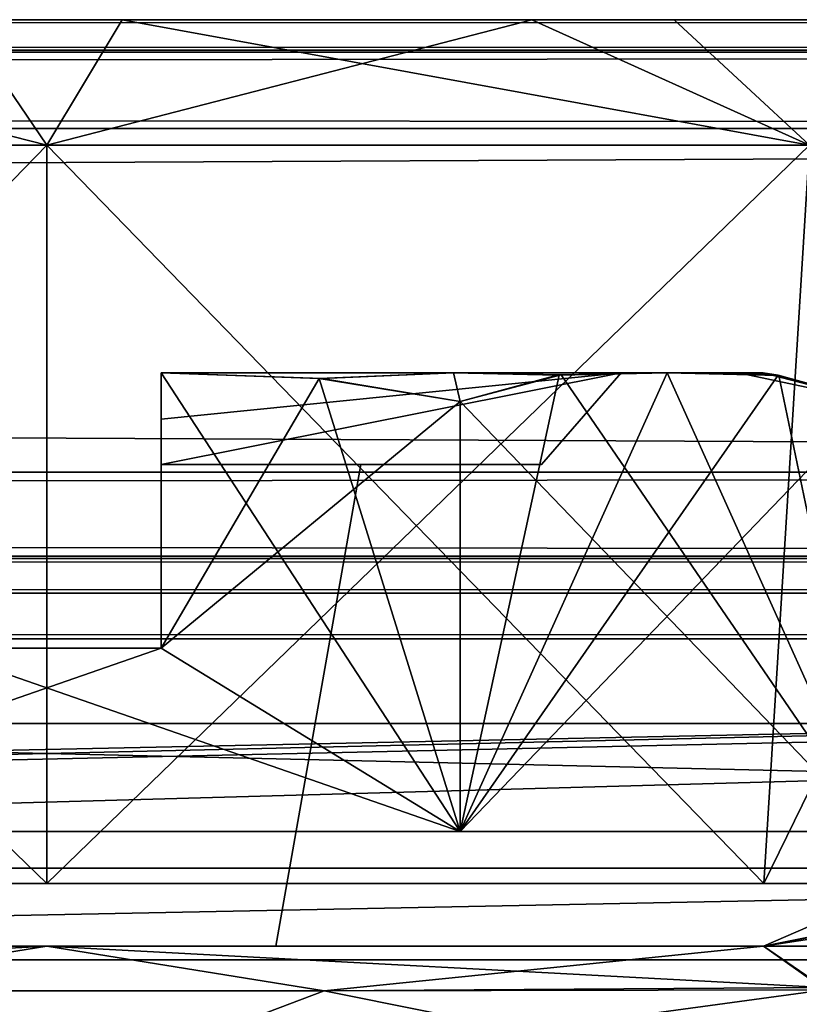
# Model space of a CAD drawing. Header units: inches. Extents: x -9 to 9, y -0.4 to 0.6.
# Tile 74 of 98: x 5.994 to 6.164, y 0.292 to 0.507. Entities that reach past the tile are written whole.
import ezdxf

# ---------------------------------------------------------------- set-up
doc = ezdxf.new("R2010")
doc.units = ezdxf.units.IN
doc.header["$LTSCALE"] = 65.185185
doc.header["$MEASUREMENT"] = 0
for name, color, linetype in [('130', 7, 'CONTINUOUS'), ('1346', 7, 'CONTINUOUS'), ('1361', 7, 'CONTINUOUS'), ('1368', 7, 'CONTINUOUS'), ('1369', 7, 'CONTINUOUS'), ('1371', 7, 'CONTINUOUS'), ('1372', 7, 'CONTINUOUS'), ('1374', 7, 'CONTINUOUS'), ('1378', 7, 'CONTINUOUS'), ('138', 7, 'CONTINUOUS'), ('1380', 7, 'CONTINUOUS'), ('1381', 7, 'CONTINUOUS'), ('1383', 7, 'CONTINUOUS'), ('1384', 7, 'CONTINUOUS'), ('146', 7, 'CONTINUOUS'), ('147', 7, 'CONTINUOUS'), ('155', 7, 'CONTINUOUS'), ('164', 7, 'CONTINUOUS'), ('172', 7, 'CONTINUOUS'), ('248', 7, 'CONTINUOUS'), ('249', 7, 'CONTINUOUS'), ('337', 7, 'CONTINUOUS'), ('346', 7, 'CONTINUOUS'), ('496', 7, 'CONTINUOUS'), ('497', 7, 'CONTINUOUS'), ('521', 7, 'CONTINUOUS'), ('522', 7, 'CONTINUOUS'), ('660', 7, 'CONTINUOUS'), ('661', 7, 'CONTINUOUS'), ('663', 7, 'CONTINUOUS'), ('845', 7, 'CONTINUOUS'), ('849', 7, 'CONTINUOUS'), ('897', 7, 'CONTINUOUS'), ('899', 7, 'CONTINUOUS'), ('900', 7, 'CONTINUOUS'), ('902', 7, 'CONTINUOUS'), ('906', 7, 'CONTINUOUS'), ('908', 7, 'CONTINUOUS'), ('909', 7, 'CONTINUOUS'), ('911', 7, 'CONTINUOUS'), ('912', 7, 'CONTINUOUS'), ('916', 7, 'CONTINUOUS'), ('918', 7, 'CONTINUOUS')]:
    doc.layers.add(name, color=color, linetype=linetype)

msp = doc.modelspace()

# ---------------------------------------------------------------- linework, layer by layer
at = {"layer": '130', "color": 253, "linetype": 'Continuous', "true_color": 0xa2afbf}
for points in [[(7.49652, 0.507, -3.79528), (-6.01859, 0.507, -4.08752), (-7.49652, 0.507, -3.79528), (7.49652, 0.507, -3.79528)], [(5.89271, 0.507, 4.10951), (6.01649, 0.507, 4.08738), (-7.49652, 0.507, 3.79528), (5.89271, 0.507, 4.10951)], [(-7.49652, 0.507, 3.79528), (6.01649, 0.507, 4.08738), (7.49652, 0.507, 3.79528), (-7.49652, 0.507, 3.79528)], [(-5.89416, 0.507, -4.10888), (-6.01859, 0.507, -4.08752), (7.49652, 0.507, -3.79528), (-5.89416, 0.507, -4.10888)], [(-5.79375, 0.507, -4.1854), (-5.89416, 0.507, -4.10888), (7.49652, 0.507, -3.79528), (-5.79375, 0.507, -4.1854)], [(-2.01859, 0.507, -4.08752), (-5.79375, 0.507, -4.1854), (7.49652, 0.507, -3.79528), (-2.01859, 0.507, -4.08752)], [(-1.89416, 0.507, -4.10888), (-2.01859, 0.507, -4.08752), (7.49652, 0.507, -3.79528), (-1.89416, 0.507, -4.10888)], [(-1.79375, 0.507, -4.1854), (-1.89416, 0.507, -4.10888), (7.49652, 0.507, -3.79528), (-1.79375, 0.507, -4.1854)], [(-0.25272, 0.507, -4.16888), (-1.79375, 0.507, -4.1854), (7.49652, 0.507, -3.79528), (-0.25272, 0.507, -4.16888)], [(-0.24141, 0.507, -4.16839), (-0.25272, 0.507, -4.16888), (7.49652, 0.507, -3.79528), (-0.24141, 0.507, -4.16839)], [(0.24141, 0.507, -4.16839), (-0.24141, 0.507, -4.16839), (7.49652, 0.507, -3.79528), (0.24141, 0.507, -4.16839)], [(0.25272, 0.507, -4.16888), (0.24141, 0.507, -4.16839), (7.49652, 0.507, -3.79528), (0.25272, 0.507, -4.16888)], [(0.26395, 0.507, -4.17036), (0.25272, 0.507, -4.16888), (7.49652, 0.507, -3.79528), (0.26395, 0.507, -4.17036)], [(1.98141, 0.507, -4.08752), (0.26395, 0.507, -4.17036), (7.49652, 0.507, -3.79528), (1.98141, 0.507, -4.08752)], [(2.10584, 0.507, -4.10888), (1.98141, 0.507, -4.08752), (7.49652, 0.507, -3.79528), (2.10584, 0.507, -4.10888)], [(2.20625, 0.507, -4.1854), (2.10584, 0.507, -4.10888), (7.49652, 0.507, -3.79528), (2.20625, 0.507, -4.1854)], [(2.25998, 0.507, -4.30002), (2.20625, 0.507, -4.1854), (7.49652, 0.507, -3.79528), (2.25998, 0.507, -4.30002)], [(3.74728, 0.507, -4.16888), (2.25998, 0.507, -4.30002), (7.49652, 0.507, -3.79528), (3.74728, 0.507, -4.16888)], [(3.75859, 0.507, -4.16839), (3.74728, 0.507, -4.16888), (7.49652, 0.507, -3.79528), (3.75859, 0.507, -4.16839)], [(4.24141, 0.507, -4.16839), (3.75859, 0.507, -4.16839), (7.49652, 0.507, -3.79528), (4.24141, 0.507, -4.16839)], [(4.25272, 0.507, -4.16888), (4.24141, 0.507, -4.16839), (7.49652, 0.507, -3.79528), (4.25272, 0.507, -4.16888)], [(4.26395, 0.507, -4.17036), (4.25272, 0.507, -4.16888), (7.49652, 0.507, -3.79528), (4.26395, 0.507, -4.17036)], [(5.98141, 0.507, -4.08752), (4.26395, 0.507, -4.17036), (7.49652, 0.507, -3.79528), (5.98141, 0.507, -4.08752)], [(6.10584, 0.507, -4.10888), (5.98141, 0.507, -4.08752), (7.49652, 0.507, -3.79528), (6.10584, 0.507, -4.10888)], [(6.01649, 0.507, 4.08738), (6.13685, 0.507, 4.12493), (7.49652, 0.507, 3.79528), (6.01649, 0.507, 4.08738)], [(6.20625, 0.507, -4.1854), (6.10584, 0.507, -4.10888), (7.49652, 0.507, -3.79528), (6.20625, 0.507, -4.1854)], [(6.13685, 0.507, 4.12493), (6.22703, 0.507, 4.21499), (7.49652, 0.507, 3.79528), (6.13685, 0.507, 4.12493)]]:
    msp.add_3dface(points, dxfattribs=at)
at = {"layer": '1346', "color": 253, "linetype": 'Continuous', "true_color": 0xa2afbf}
for points in [[(4.925, 0.372, 3.795), (7.075, 0.372, 3.795), (4.925, 0.322, 3.795), (4.925, 0.372, 3.795)], [(4.925, 0.322, 3.795), (7.075, 0.372, 3.795), (7.075, 0.322, 3.795), (4.925, 0.322, 3.795)]]:
    msp.add_3dface(points, dxfattribs=at)
at = {"layer": '1361', "color": 253, "linetype": 'Continuous', "true_color": 0xa2afbf}
for points in [[(7.075, 0.372, -3.795), (4.925, 0.372, -3.795), (7.075, 0.322, -3.795), (7.075, 0.372, -3.795)], [(7.075, 0.322, -3.795), (4.925, 0.372, -3.795), (4.925, 0.322, -3.795), (7.075, 0.322, -3.795)]]:
    msp.add_3dface(points, dxfattribs=at)
at = {"layer": '1368', "color": 7, "linetype": 'Continuous'}
for points in [[(7.55358, 0.302, -3.945), (-7.55358, 0.302, -3.945), (7.55358, 0.302, 3.945), (7.55358, 0.302, -3.945)], [(7.55358, 0.302, 3.945), (-7.55358, 0.302, -3.945), (-7.55358, 0.302, 3.945), (7.55358, 0.302, 3.945)]]:
    msp.add_3dface(points, dxfattribs=at)
at = {"layer": '1369', "color": 253, "linetype": 'Continuous', "true_color": 0xa2afbf}
for points in [[(6.08872, 0.43, 4.48059), (6.13532, 0.43, 4.43013), (6.025, 0.43, 4.48975), (6.08872, 0.43, 4.48059)], [(6.025, 0.43, 4.48975), (6.13532, 0.43, 4.43013), (6.12533, 0.43, 4.41431), (6.025, 0.43, 4.48975)], [(6.025, 0.43, 4.50624), (6.08872, 0.43, 4.48059), (6.025, 0.43, 4.48975), (6.025, 0.43, 4.50624)], [(6.025, 0.43, 4.21425), (6.12532, 0.43, 4.28968), (6.08872, 0.43, 4.22341), (6.025, 0.43, 4.21425)], [(6.025, 0.43, 4.19776), (6.025, 0.43, 4.21425), (6.08872, 0.43, 4.22341), (6.025, 0.43, 4.19776)], [(6.12532, 0.43, 4.28968), (6.13532, 0.43, 4.27388), (6.08872, 0.43, 4.22341), (6.12532, 0.43, 4.28968)], [(6.15092, 0.43, 4.31156), (6.13532, 0.43, 4.27388), (6.12532, 0.43, 4.28968), (6.15092, 0.43, 4.31156)], [(6.12533, 0.43, 4.41431), (6.15092, 0.43, 4.31156), (6.12532, 0.43, 4.28968), (6.12533, 0.43, 4.41431)], [(6.15625, 0.43, 4.352), (6.15092, 0.43, 4.31156), (6.12533, 0.43, 4.41431), (6.15625, 0.43, 4.352)], [(6.15092, 0.43, 4.39244), (6.15625, 0.43, 4.352), (6.12533, 0.43, 4.41431), (6.15092, 0.43, 4.39244)], [(6.13532, 0.43, 4.43013), (6.15092, 0.43, 4.39244), (6.12533, 0.43, 4.41431), (6.13532, 0.43, 4.43013)]]:
    msp.add_3dface(points, dxfattribs=at)
at = {"layer": '1371', "color": 253, "linetype": 'Continuous', "true_color": 0xa2afbf}
for points in [[(6.025, 0.43, 4.50624), (6.09021, 0.33, 4.50825), (6.0594, 0.42878, 4.50825), (6.025, 0.43, 4.50624)], [(6.09021, 0.33, 4.50825), (6.025, 0.43, 4.50624), (6.025, 0.37, 4.50825), (6.09021, 0.33, 4.50825)], [(6.09021, 0.33, 4.50825), (6.09021, 0.42377, 4.50825), (6.0594, 0.42878, 4.50825), (6.09021, 0.33, 4.50825)], [(5.90979, 0.33, 4.50825), (6.09021, 0.33, 4.50825), (5.975, 0.37, 4.50825), (5.90979, 0.33, 4.50825)], [(5.975, 0.37, 4.50825), (6.09021, 0.33, 4.50825), (6.025, 0.37, 4.50825), (5.975, 0.37, 4.50825)]]:
    msp.add_3dface(points, dxfattribs=at)
at = {"layer": '1372', "color": 253, "linetype": 'Continuous', "true_color": 0xa2afbf}
for points in [[(6.09021, 0.42377, 4.50825), (6.18042, 0.33, 4.352), (6.11219, 0.42957, 4.47017), (6.09021, 0.42377, 4.50825)], [(6.18042, 0.33, 4.352), (6.13532, 0.43, 4.43013), (6.11219, 0.42957, 4.47017), (6.18042, 0.33, 4.352)], [(6.15973, 0.42944, 4.38784), (6.13532, 0.43, 4.43013), (6.18042, 0.33, 4.352), (6.15973, 0.42944, 4.38784)], [(6.18042, 0.42377, 4.352), (6.15973, 0.42944, 4.38784), (6.18042, 0.33, 4.352), (6.18042, 0.42377, 4.352)], [(6.09021, 0.33, 4.50825), (6.18042, 0.33, 4.352), (6.09021, 0.42377, 4.50825), (6.09021, 0.33, 4.50825)]]:
    msp.add_3dface(points, dxfattribs=at)
at = {"layer": '1374', "color": 253, "linetype": 'Continuous', "true_color": 0xa2afbf}
for points in [[(6.025, 0.41, 4.46937), (6.10795, 0.41, 4.40434), (6.025, 0.41, 4.37661), (6.025, 0.41, 4.46937)], [(6.025, 0.41, 4.37661), (6.10795, 0.41, 4.40434), (6.06851, 0.41, 4.37301), (6.025, 0.41, 4.37661)], [(6.10795, 0.41, 4.29966), (6.025, 0.41, 4.23463), (6.025, 0.41, 4.32739), (6.10795, 0.41, 4.29966)], [(6.03368, 0.41, 4.33099), (6.10795, 0.41, 4.29966), (6.025, 0.41, 4.32739), (6.03368, 0.41, 4.33099)], [(6.03368, 0.41, 4.37301), (6.025, 0.41, 4.37661), (6.06851, 0.41, 4.37301), (6.03368, 0.41, 4.37301)], [(6.06851, 0.41, 4.33099), (6.10795, 0.41, 4.29966), (6.03368, 0.41, 4.33099), (6.06851, 0.41, 4.33099)], [(6.10795, 0.41, 4.40434), (6.10795, 0.41, 4.29966), (6.06851, 0.41, 4.37301), (6.10795, 0.41, 4.40434)], [(6.06851, 0.41, 4.37301), (6.10795, 0.41, 4.29966), (6.06851, 0.41, 4.33099), (6.06851, 0.41, 4.37301)]]:
    msp.add_3dface(points, dxfattribs=at)
at = {"layer": '1378', "color": 253, "linetype": 'Continuous', "true_color": 0xa2afbf}
for points in [[(6.08872, 0.43, 4.48059), (6.025, 0.43, 4.50624), (6.0594, 0.42878, 4.50825), (6.08872, 0.43, 4.48059)], [(6.09021, 0.42377, 4.50825), (6.08872, 0.43, 4.48059), (6.0594, 0.42878, 4.50825), (6.09021, 0.42377, 4.50825)], [(6.13532, 0.43, 4.43013), (6.08872, 0.43, 4.48059), (6.11219, 0.42957, 4.47017), (6.13532, 0.43, 4.43013)], [(6.08872, 0.43, 4.48059), (6.09021, 0.42377, 4.50825), (6.11219, 0.42957, 4.47017), (6.08872, 0.43, 4.48059)]]:
    msp.add_3dface(points, dxfattribs=at)
at = {"layer": '138', "color": 253, "linetype": 'Continuous', "true_color": 0xa2afbf}
for points in [[(-7.49652, 0.507, 3.79528), (7.49652, 0.507, 3.79528), (7.49652, 0.50037, 3.77832), (-7.49652, 0.507, 3.79528)], [(-7.49652, 0.507, 3.79528), (7.49652, 0.50037, 3.77832), (-7.49652, 0.4999, 3.77782), (-7.49652, 0.507, 3.79528)], [(7.49652, 0.50037, 3.77832), (7.49652, 0.48331, 3.77031), (-7.49652, 0.4999, 3.77782), (7.49652, 0.50037, 3.77832)], [(-7.49652, 0.4999, 3.77782), (7.49652, 0.48331, 3.77031), (-7.49652, 0.48331, 3.77031), (-7.49652, 0.4999, 3.77782)]]:
    msp.add_3dface(points, dxfattribs=at)
at = {"layer": '1380', "color": 253, "linetype": 'Continuous', "true_color": 0xa2afbf}
for points in [[(6.025, 0.43, 4.19776), (6.08872, 0.43, 4.22341), (6.06003, 0.42874, 4.19573), (6.025, 0.43, 4.19776)], [(6.06003, 0.42874, 4.19573), (6.08872, 0.43, 4.22341), (6.09021, 0.42377, 4.19575), (6.06003, 0.42874, 4.19573)], [(6.08872, 0.43, 4.22341), (6.13532, 0.43, 4.27388), (6.11135, 0.42948, 4.23237), (6.08872, 0.43, 4.22341)], [(6.09021, 0.42377, 4.19575), (6.08872, 0.43, 4.22341), (6.11135, 0.42948, 4.23237), (6.09021, 0.42377, 4.19575)]]:
    msp.add_3dface(points, dxfattribs=at)
at = {"layer": '1381', "color": 253, "linetype": 'Continuous', "true_color": 0xa2afbf}
for points in [[(6.13532, 0.43, 4.27388), (6.15092, 0.43, 4.31156), (6.15931, 0.42949, 4.31586), (6.13532, 0.43, 4.27388)], [(6.15092, 0.43, 4.39244), (6.13532, 0.43, 4.43013), (6.15973, 0.42944, 4.38784), (6.15092, 0.43, 4.39244)], [(6.15092, 0.43, 4.31156), (6.15625, 0.43, 4.352), (6.15931, 0.42949, 4.31586), (6.15092, 0.43, 4.31156)], [(6.15625, 0.43, 4.352), (6.15092, 0.43, 4.39244), (6.18042, 0.42377, 4.352), (6.15625, 0.43, 4.352)], [(6.18042, 0.42377, 4.352), (6.15092, 0.43, 4.39244), (6.15973, 0.42944, 4.38784), (6.18042, 0.42377, 4.352)], [(6.15931, 0.42949, 4.31586), (6.15625, 0.43, 4.352), (6.18042, 0.42377, 4.352), (6.15931, 0.42949, 4.31586)]]:
    msp.add_3dface(points, dxfattribs=at)
at = {"layer": '1383', "color": 253, "linetype": 'Continuous', "true_color": 0xa2afbf}
for points in [[(6.06851, 0.41, 4.37301), (6.06851, 0.41, 4.33099), (6.05, 0.305, 4.3495), (6.06851, 0.41, 4.37301)], [(6.05, 0.305, 4.3545), (6.06851, 0.41, 4.37301), (6.05, 0.305, 4.3495), (6.05, 0.305, 4.3545)]]:
    msp.add_3dface(points, dxfattribs=at)
at = {"layer": '1384', "color": 253, "linetype": 'Continuous', "true_color": 0xa2afbf}
for points in [[(6.025, 0.43, 4.48975), (6.12533, 0.43, 4.41431), (6.025, 0.41993, 4.4795), (6.025, 0.43, 4.48975)], [(6.025, 0.41993, 4.4795), (6.12533, 0.43, 4.41431), (6.025, 0.41, 4.46937), (6.025, 0.41993, 4.4795)], [(6.025, 0.41, 4.46937), (6.12533, 0.43, 4.41431), (6.10795, 0.41, 4.40434), (6.025, 0.41, 4.46937)], [(6.12532, 0.43, 4.28968), (6.025, 0.43, 4.21425), (6.025, 0.41, 4.23463), (6.12532, 0.43, 4.28968)], [(6.10795, 0.41, 4.29966), (6.12532, 0.43, 4.28968), (6.025, 0.41, 4.23463), (6.10795, 0.41, 4.29966)], [(6.025, 0.41, 4.23463), (6.025, 0.43, 4.21425), (6.025, 0.41993, 4.2245), (6.025, 0.41, 4.23463)], [(6.12533, 0.43, 4.41431), (6.12532, 0.43, 4.28968), (6.10795, 0.41, 4.40434), (6.12533, 0.43, 4.41431)], [(6.10795, 0.41, 4.40434), (6.12532, 0.43, 4.28968), (6.10795, 0.41, 4.29966), (6.10795, 0.41, 4.40434)]]:
    msp.add_3dface(points, dxfattribs=at)
at = {"layer": '146', "color": 253, "linetype": 'Continuous', "true_color": 0xa2afbf}
for points in [[(7.49652, 0.507, -3.79528), (-7.49652, 0.507, -3.79528), (-7.49652, 0.50037, -3.77832), (7.49652, 0.507, -3.79528)], [(7.49652, 0.4999, -3.77782), (7.49652, 0.507, -3.79528), (-7.49652, 0.50037, -3.77832), (7.49652, 0.4999, -3.77782)], [(7.49652, 0.4999, -3.77782), (-7.49652, 0.50037, -3.77832), (-7.49652, 0.48331, -3.77031), (7.49652, 0.4999, -3.77782)], [(7.49652, 0.48331, -3.77031), (7.49652, 0.4999, -3.77782), (-7.49652, 0.48331, -3.77031), (7.49652, 0.48331, -3.77031)]]:
    msp.add_3dface(points, dxfattribs=at)
at = {"layer": '147', "color": 253, "linetype": 'Continuous', "true_color": 0xa2afbf}
for points in [[(7.49652, 0.48331, -3.77031), (-7.49652, 0.48331, -3.77031), (7.49489, 0.40831, -3.76638), (7.49652, 0.48331, -3.77031)], [(7.49489, 0.40831, -3.76638), (-7.49652, 0.48331, -3.77031), (-7.49489, 0.40831, -3.76638), (7.49489, 0.40831, -3.76638)]]:
    msp.add_3dface(points, dxfattribs=at)
at = {"layer": '155', "color": 253, "linetype": 'Continuous', "true_color": 0xa2afbf}
for points in [[(-7.49652, 0.48331, 3.77031), (7.49652, 0.48331, 3.77031), (-7.49489, 0.40831, 3.76638), (-7.49652, 0.48331, 3.77031)], [(7.49652, 0.48331, 3.77031), (7.49489, 0.40831, 3.76638), (-7.49489, 0.40831, 3.76638), (7.49652, 0.48331, 3.77031)]]:
    msp.add_3dface(points, dxfattribs=at)
at = {"layer": '164', "color": 253, "linetype": 'Continuous', "true_color": 0xa2afbf}
for points in [[(7.49489, 0.40831, -3.76638), (-7.49489, 0.40831, -3.76638), (-7.49489, 0.39011, -3.77291), (7.49489, 0.40831, -3.76638)], [(7.49489, 0.40831, -3.76638), (-7.49489, 0.39011, -3.77291), (7.49489, 0.38948, -3.77351), (7.49489, 0.40831, -3.76638)], [(-7.49489, 0.39011, -3.77291), (-7.49489, 0.382, -3.79134), (7.49489, 0.38948, -3.77351), (-7.49489, 0.39011, -3.77291)], [(7.49489, 0.38948, -3.77351), (-7.49489, 0.382, -3.79134), (7.49489, 0.382, -3.79134), (7.49489, 0.38948, -3.77351)]]:
    msp.add_3dface(points, dxfattribs=at)
at = {"layer": '172', "color": 253, "linetype": 'Continuous', "true_color": 0xa2afbf}
for points in [[(-7.49489, 0.40831, 3.76638), (7.49489, 0.40831, 3.76638), (7.49489, 0.39011, 3.77291), (-7.49489, 0.40831, 3.76638)], [(-7.49489, 0.40831, 3.76638), (7.49489, 0.39011, 3.77291), (-7.49489, 0.38948, 3.77351), (-7.49489, 0.40831, 3.76638)], [(7.49489, 0.39011, 3.77291), (7.49489, 0.382, 3.79134), (-7.49489, 0.38948, 3.77351), (7.49489, 0.39011, 3.77291)], [(-7.49489, 0.38948, 3.77351), (7.49489, 0.382, 3.79134), (-7.49489, 0.382, 3.79134), (-7.49489, 0.38948, 3.77351)]]:
    msp.add_3dface(points, dxfattribs=at)
at = {"layer": '248', "color": 253, "linetype": 'Continuous', "true_color": 0xa2afbf}
for points in [[(6, 0.47961, -4.11672), (5.84359, 0.31869, -4.19559), (5.83363, 0.47961, -4.18563), (6, 0.47961, -4.11672)], [(6, 0.31869, -4.1308), (5.84359, 0.31869, -4.19559), (6, 0.47961, -4.11672), (6, 0.31869, -4.1308)], [(6.15641, 0.31869, -4.19559), (6, 0.31869, -4.1308), (6.16637, 0.47961, -4.18563), (6.15641, 0.31869, -4.19559)], [(6.16637, 0.47961, -4.18563), (6, 0.31869, -4.1308), (6, 0.47961, -4.11672), (6.16637, 0.47961, -4.18563)], [(6.2212, 0.31869, -4.352), (6.15641, 0.31869, -4.19559), (6.23528, 0.47961, -4.352), (6.2212, 0.31869, -4.352)], [(6.23528, 0.47961, -4.352), (6.15641, 0.31869, -4.19559), (6.16637, 0.47961, -4.18563), (6.23528, 0.47961, -4.352)]]:
    msp.add_3dface(points, dxfattribs=at)
at = {"layer": '249', "color": 253, "linetype": 'Continuous', "true_color": 0xa2afbf}
for points in [[(5.98141, 0.507, -4.08752), (6, 0.47961, -4.11672), (5.83363, 0.47961, -4.18563), (5.98141, 0.507, -4.08752)], [(5.98141, 0.507, -4.08752), (6.10584, 0.507, -4.10888), (6, 0.47961, -4.11672), (5.98141, 0.507, -4.08752)], [(6.10584, 0.507, -4.10888), (6.16637, 0.47961, -4.18563), (6, 0.47961, -4.11672), (6.10584, 0.507, -4.10888)], [(6.10584, 0.507, -4.10888), (6.20625, 0.507, -4.1854), (6.16637, 0.47961, -4.18563), (6.10584, 0.507, -4.10888)]]:
    msp.add_3dface(points, dxfattribs=at)
at = {"layer": '337', "color": 253, "linetype": 'Continuous', "true_color": 0xa2afbf}
for points in [[(5.83722, 0.305, -4.47867), (6.16278, 0.305, -4.47867), (6.15616, 0.305, -4.48914), (5.83722, 0.305, -4.47867)], [(6.16278, 0.305, -4.47867), (5.83722, 0.305, -4.47867), (5.94806, 0.305, -4.44321), (6.16278, 0.305, -4.47867)], [(5.84394, 0.305, -4.48936), (5.83722, 0.305, -4.47867), (6.15616, 0.305, -4.48914), (5.84394, 0.305, -4.48936)], [(6.15635, 0.305, -4.55292), (6, 0.305, -4.60656), (5.84365, 0.305, -4.55292), (6.15635, 0.305, -4.55292)], [(6.15635, 0.305, -4.55292), (5.84365, 0.305, -4.55292), (5.85152, 0.305, -4.55), (6.15635, 0.305, -4.55292)], [(5.84815, 0.305, -4.50071), (5.84394, 0.305, -4.48936), (6.15185, 0.305, -4.50071), (5.84815, 0.305, -4.50071)], [(6.15185, 0.305, -4.50071), (5.84394, 0.305, -4.48936), (6.15616, 0.305, -4.48914), (6.15185, 0.305, -4.50071)], [(5.85055, 0.305, -4.52457), (5.84815, 0.305, -4.50071), (6.14945, 0.305, -4.52426), (5.85055, 0.305, -4.52457)], [(6.14945, 0.305, -4.52426), (5.84815, 0.305, -4.50071), (6.15185, 0.305, -4.50071), (6.14945, 0.305, -4.52426)], [(5.85152, 0.305, -4.55), (5.85055, 0.305, -4.52457), (6.14848, 0.305, -4.55), (5.85152, 0.305, -4.55)], [(6.14848, 0.305, -4.55), (5.85055, 0.305, -4.52457), (6.14945, 0.305, -4.52426), (6.14848, 0.305, -4.55)], [(6.15635, 0.305, -4.55292), (5.85152, 0.305, -4.55), (6.14848, 0.305, -4.55), (6.15635, 0.305, -4.55292)], [(6.08904, 0.305, -4.16601), (6.20074, 0.305, -4.3047), (5.91047, 0.305, -4.16624), (6.08904, 0.305, -4.16601)], [(5.91047, 0.305, -4.16624), (6.20074, 0.305, -4.3047), (6.05194, 0.305, -4.26079), (5.91047, 0.305, -4.16624)], [(5.94736, 0.305, -4.26118), (5.91047, 0.305, -4.16624), (6.05194, 0.305, -4.26079), (5.94736, 0.305, -4.26118)], [(6.05264, 0.305, -4.44282), (6.16278, 0.305, -4.47867), (5.94806, 0.305, -4.44321), (6.05264, 0.305, -4.44282)], [(6.05194, 0.305, -4.26079), (6.20074, 0.305, -4.3047), (6.105, 0.305, -4.352), (6.05194, 0.305, -4.26079)], [(6.105, 0.305, -4.352), (6.16278, 0.305, -4.47867), (6.05264, 0.305, -4.44282), (6.105, 0.305, -4.352)], [(6.20074, 0.305, -4.3047), (6.16278, 0.305, -4.47867), (6.105, 0.305, -4.352), (6.20074, 0.305, -4.3047)]]:
    msp.add_3dface(points, dxfattribs=at)
at = {"layer": '346', "color": 253, "linetype": 'Continuous', "true_color": 0xa2afbf}
for points in [[(5.91096, 0.305, 4.16601), (5.79926, 0.305, 4.3047), (6.08953, 0.305, 4.16624), (5.91096, 0.305, 4.16601)], [(6.08953, 0.305, 4.16624), (5.79926, 0.305, 4.3047), (5.94806, 0.305, 4.26079), (6.08953, 0.305, 4.16624)], [(6.16278, 0.305, 4.47867), (5.83722, 0.305, 4.47867), (5.84384, 0.305, 4.48914), (6.16278, 0.305, 4.47867)], [(5.83722, 0.305, 4.47867), (6.16278, 0.305, 4.47867), (6.05194, 0.305, 4.44321), (5.83722, 0.305, 4.47867)], [(5.94736, 0.305, 4.44282), (5.83722, 0.305, 4.47867), (6.05194, 0.305, 4.44321), (5.94736, 0.305, 4.44282)], [(5.84365, 0.305, 4.55292), (6, 0.305, 4.60656), (6.15635, 0.305, 4.55292), (5.84365, 0.305, 4.55292)], [(5.84365, 0.305, 4.55292), (6.15635, 0.305, 4.55292), (6.14848, 0.305, 4.55), (5.84365, 0.305, 4.55292)], [(5.84365, 0.305, 4.55292), (6.14848, 0.305, 4.55), (5.85152, 0.305, 4.55), (5.84365, 0.305, 4.55292)], [(6.15606, 0.305, 4.48936), (6.16278, 0.305, 4.47867), (5.84384, 0.305, 4.48914), (6.15606, 0.305, 4.48936)], [(5.84815, 0.305, 4.50071), (6.15606, 0.305, 4.48936), (5.84384, 0.305, 4.48914), (5.84815, 0.305, 4.50071)], [(6.15185, 0.305, 4.50071), (6.15606, 0.305, 4.48936), (5.84815, 0.305, 4.50071), (6.15185, 0.305, 4.50071)], [(5.85055, 0.305, 4.52426), (6.15185, 0.305, 4.50071), (5.84815, 0.305, 4.50071), (5.85055, 0.305, 4.52426)], [(6.14945, 0.305, 4.52457), (6.15185, 0.305, 4.50071), (5.85055, 0.305, 4.52426), (6.14945, 0.305, 4.52457)], [(5.85152, 0.305, 4.55), (6.14945, 0.305, 4.52457), (5.85055, 0.305, 4.52426), (5.85152, 0.305, 4.55)], [(6.14848, 0.305, 4.55), (6.14945, 0.305, 4.52457), (5.85152, 0.305, 4.55), (6.14848, 0.305, 4.55)], [(6.05264, 0.305, 4.26118), (6.08953, 0.305, 4.16624), (5.94806, 0.305, 4.26079), (6.05264, 0.305, 4.26118)], [(6.16278, 0.305, 4.47867), (6.20074, 0.305, 4.3047), (6.05194, 0.305, 4.44321), (6.16278, 0.305, 4.47867)], [(6.05194, 0.305, 4.44321), (6.20074, 0.305, 4.3047), (6.105, 0.305, 4.352), (6.05194, 0.305, 4.44321)], [(6.20074, 0.305, 4.3047), (6.08953, 0.305, 4.16624), (6.05264, 0.305, 4.26118), (6.20074, 0.305, 4.3047)], [(6.105, 0.305, 4.352), (6.20074, 0.305, 4.3047), (6.05264, 0.305, 4.26118), (6.105, 0.305, 4.352)]]:
    msp.add_3dface(points, dxfattribs=at)
at = {"layer": '496', "color": 253, "linetype": 'Continuous', "true_color": 0xa2afbf}
for points in [[(5.84359, 0.31869, 4.19559), (6, 0.31869, 4.1308), (5.83363, 0.47961, 4.18563), (5.84359, 0.31869, 4.19559)], [(5.83363, 0.47961, 4.18563), (6, 0.31869, 4.1308), (6, 0.47961, 4.11672), (5.83363, 0.47961, 4.18563)], [(6, 0.31869, 4.1308), (6.15641, 0.31869, 4.19559), (6, 0.47961, 4.11672), (6, 0.31869, 4.1308)], [(6, 0.47961, 4.11672), (6.15641, 0.31869, 4.19559), (6.16637, 0.47961, 4.18563), (6, 0.47961, 4.11672)], [(6.15641, 0.31869, 4.19559), (6.2212, 0.31869, 4.352), (6.16637, 0.47961, 4.18563), (6.15641, 0.31869, 4.19559)]]:
    msp.add_3dface(points, dxfattribs=at)
at = {"layer": '497', "color": 253, "linetype": 'Continuous', "true_color": 0xa2afbf}
for points in [[(5.89271, 0.507, 4.10951), (5.83363, 0.47961, 4.18563), (6, 0.47961, 4.11672), (5.89271, 0.507, 4.10951)], [(6.01649, 0.507, 4.08738), (5.89271, 0.507, 4.10951), (6, 0.47961, 4.11672), (6.01649, 0.507, 4.08738)], [(6.01649, 0.507, 4.08738), (6, 0.47961, 4.11672), (6.16637, 0.47961, 4.18563), (6.01649, 0.507, 4.08738)], [(6.13685, 0.507, 4.12493), (6.01649, 0.507, 4.08738), (6.16637, 0.47961, 4.18563), (6.13685, 0.507, 4.12493)], [(6.22703, 0.507, 4.21499), (6.13685, 0.507, 4.12493), (6.16637, 0.47961, 4.18563), (6.22703, 0.507, 4.21499)]]:
    msp.add_3dface(points, dxfattribs=at)
at = {"layer": '521', "color": 253, "linetype": 'Continuous', "true_color": 0xa2afbf}
for points in [[(5.84365, 0.305, 4.55292), (5.9395, 0.29527, 4.62201), (6, 0.305, 4.60656), (5.84365, 0.305, 4.55292)], [(5.9395, 0.29527, 4.62201), (6.0605, 0.29527, 4.62201), (6, 0.305, 4.60656), (5.9395, 0.29527, 4.62201)], [(6.0605, 0.29527, 4.62201), (6.1695, 0.29601, 4.56982), (6, 0.305, 4.60656), (6.0605, 0.29527, 4.62201)], [(6.15635, 0.305, 4.55292), (6, 0.305, 4.60656), (6.1695, 0.29601, 4.56982), (6.15635, 0.305, 4.55292)], [(5.8253, 0.27239, 4.57651), (6, 0.27239, 4.63647), (5.8309, 0.29665, 4.56931), (5.8253, 0.27239, 4.57651)], [(5.8309, 0.29665, 4.56931), (6, 0.27239, 4.63647), (5.9395, 0.29527, 4.62201), (5.8309, 0.29665, 4.56931)], [(5.9395, 0.29527, 4.62201), (6, 0.27239, 4.63647), (6.0605, 0.29527, 4.62201), (5.9395, 0.29527, 4.62201)], [(6, 0.27239, 4.63647), (6.1747, 0.27239, 4.57651), (6.0605, 0.29527, 4.62201), (6, 0.27239, 4.63647)], [(6.0605, 0.29527, 4.62201), (6.1747, 0.27239, 4.57651), (6.1695, 0.29601, 4.56982), (6.0605, 0.29527, 4.62201)]]:
    msp.add_3dface(points, dxfattribs=at)
at = {"layer": '522', "color": 253, "linetype": 'Continuous', "true_color": 0xa2afbf}
for points in [[(6.19098, 0.32, 4.53807), (6.15635, 0.305, 4.55292), (6.1695, 0.29601, 4.56982), (6.19098, 0.32, 4.53807)], [(6.15635, 0.305, 4.55292), (6.19098, 0.32, 4.53807), (6.17754, 0.30918, 4.5445), (6.15635, 0.305, 4.55292)]]:
    msp.add_3dface(points, dxfattribs=at)
at = {"layer": '660', "color": 253, "linetype": 'Continuous', "true_color": 0xa2afbf}
for points in [[(5.9395, 0.29527, -4.62201), (5.8305, 0.29601, -4.56982), (6, 0.305, -4.60656), (5.9395, 0.29527, -4.62201)], [(5.84365, 0.305, -4.55292), (6, 0.305, -4.60656), (5.8305, 0.29601, -4.56982), (5.84365, 0.305, -4.55292)], [(6.0605, 0.29527, -4.62201), (5.9395, 0.29527, -4.62201), (6, 0.305, -4.60656), (6.0605, 0.29527, -4.62201)], [(6.15635, 0.305, -4.55292), (6.0605, 0.29527, -4.62201), (6, 0.305, -4.60656), (6.15635, 0.305, -4.55292)], [(6.15635, 0.305, -4.55292), (6.16982, 0.29547, -4.57024), (6.0605, 0.29527, -4.62201), (6.15635, 0.305, -4.55292)], [(6, 0.27239, -4.63647), (5.8253, 0.27239, -4.57651), (5.9395, 0.29527, -4.62201), (6, 0.27239, -4.63647)], [(6.0605, 0.29527, -4.62201), (6, 0.27239, -4.63647), (5.9395, 0.29527, -4.62201), (6.0605, 0.29527, -4.62201)], [(6.1747, 0.27239, -4.57651), (6, 0.27239, -4.63647), (6.16982, 0.29547, -4.57024), (6.1747, 0.27239, -4.57651)], [(6.16982, 0.29547, -4.57024), (6, 0.27239, -4.63647), (6.0605, 0.29527, -4.62201), (6.16982, 0.29547, -4.57024)]]:
    msp.add_3dface(points, dxfattribs=at)
at = {"layer": '661', "color": 253, "linetype": 'Continuous', "true_color": 0xa2afbf}
for points in [[(6.27332, 0.42119, -4.46946), (6.15148, 0.02739, -4.56704), (6.25011, 0.35975, -4.50292), (6.27332, 0.42119, -4.46946)], [(6.15148, 0.02739, -4.56704), (6.27332, 0.42119, -4.46946), (6.27399, 0.39358, -4.46155), (6.15148, 0.02739, -4.56704)], [(6.2795, 0.37237, -4.44065), (6.15148, 0.02739, -4.56704), (6.27399, 0.39358, -4.46155), (6.2795, 0.37237, -4.44065)], [(6.28292, 0.36365, -4.42609), (6.15148, 0.02739, -4.56704), (6.2795, 0.37237, -4.44065), (6.28292, 0.36365, -4.42609)], [(6.25618, 0.02739, -4.41169), (6.15148, 0.02739, -4.56704), (6.28292, 0.36365, -4.42609), (6.25618, 0.02739, -4.41169)], [(6.25011, 0.35975, -4.50292), (6.15148, 0.02739, -4.56704), (6.22326, 0.30239, -4.5325), (6.25011, 0.35975, -4.50292)], [(6.22326, 0.30239, -4.5325), (6.15148, 0.02739, -4.56704), (6.20425, 0.28057, -4.55104), (6.22326, 0.30239, -4.5325)]]:
    msp.add_3dface(points, dxfattribs=at)
at = {"layer": '663', "color": 253, "linetype": 'Continuous', "true_color": 0xa2afbf}
for points in [[(6.17692, 0.3089, -4.54479), (6.20883, 0.31302, -4.54124), (6.15635, 0.305, -4.55292), (6.17692, 0.3089, -4.54479)], [(6.15635, 0.305, -4.55292), (6.20883, 0.31302, -4.54124), (6.16982, 0.29547, -4.57024), (6.15635, 0.305, -4.55292)]]:
    msp.add_3dface(points, dxfattribs=at)
at = {"layer": '845', "color": 253, "linetype": 'Continuous', "true_color": 0xa2afbf}
for points in [[(-8.075, 0.35357, -4.05149), (-8.075, 0.02843, -4.06853), (8.075, 0.02843, -4.06853), (-8.075, 0.35357, -4.05149)], [(-8.075, 0.35357, -4.05149), (8.075, 0.02843, -4.06853), (8.075, 0.35357, -4.05149), (-8.075, 0.35357, -4.05149)]]:
    msp.add_3dface(points, dxfattribs=at)
at = {"layer": '849', "color": 253, "linetype": 'Continuous', "true_color": 0xa2afbf}
for points in [[(8.075, 0.35357, 4.05149), (8.075, 0.02843, 4.06853), (-8.075, 0.02843, 4.06853), (8.075, 0.35357, 4.05149)], [(8.075, 0.35357, 4.05149), (-8.075, 0.02843, 4.06853), (-8.075, 0.35357, 4.05149), (8.075, 0.35357, 4.05149)]]:
    msp.add_3dface(points, dxfattribs=at)
at = {"layer": '897', "color": 253, "linetype": 'Continuous', "true_color": 0xa2afbf}
for points in [[(6.08872, 0.43, -4.22341), (6.13532, 0.43, -4.27388), (6.025, 0.43, -4.21425), (6.08872, 0.43, -4.22341)], [(6.025, 0.43, -4.21425), (6.13532, 0.43, -4.27388), (6.12533, 0.43, -4.28969), (6.025, 0.43, -4.21425)], [(6.025, 0.43, -4.19776), (6.08872, 0.43, -4.22341), (6.025, 0.43, -4.21425), (6.025, 0.43, -4.19776)], [(6.025, 0.43, -4.48975), (6.12532, 0.43, -4.41432), (6.08872, 0.43, -4.48059), (6.025, 0.43, -4.48975)], [(6.025, 0.43, -4.50624), (6.025, 0.43, -4.48975), (6.08872, 0.43, -4.48059), (6.025, 0.43, -4.50624)], [(6.12532, 0.43, -4.41432), (6.13532, 0.43, -4.43013), (6.08872, 0.43, -4.48059), (6.12532, 0.43, -4.41432)], [(6.15092, 0.43, -4.39244), (6.13532, 0.43, -4.43013), (6.12532, 0.43, -4.41432), (6.15092, 0.43, -4.39244)], [(6.12533, 0.43, -4.28969), (6.15092, 0.43, -4.39244), (6.12532, 0.43, -4.41432), (6.12533, 0.43, -4.28969)], [(6.15625, 0.43, -4.352), (6.15092, 0.43, -4.39244), (6.12533, 0.43, -4.28969), (6.15625, 0.43, -4.352)], [(6.15092, 0.43, -4.31156), (6.15625, 0.43, -4.352), (6.12533, 0.43, -4.28969), (6.15092, 0.43, -4.31156)], [(6.13532, 0.43, -4.27388), (6.15092, 0.43, -4.31156), (6.12533, 0.43, -4.28969), (6.13532, 0.43, -4.27388)]]:
    msp.add_3dface(points, dxfattribs=at)
at = {"layer": '899', "color": 253, "linetype": 'Continuous', "true_color": 0xa2afbf}
for points in [[(6.13532, 0.43, -4.43013), (6.15955, 0.42946, -4.38815), (6.09021, 0.33, -4.50825), (6.13532, 0.43, -4.43013)], [(6.11178, 0.42953, -4.47089), (6.13532, 0.43, -4.43013), (6.09021, 0.33, -4.50825), (6.11178, 0.42953, -4.47089)], [(6.09021, 0.42377, -4.50825), (6.11178, 0.42953, -4.47089), (6.09021, 0.33, -4.50825), (6.09021, 0.42377, -4.50825)], [(6.15955, 0.42946, -4.38815), (6.18042, 0.42377, -4.352), (6.09021, 0.33, -4.50825), (6.15955, 0.42946, -4.38815)], [(6.09021, 0.33, -4.50825), (6.18042, 0.42377, -4.352), (6.18042, 0.33, -4.352), (6.09021, 0.33, -4.50825)]]:
    msp.add_3dface(points, dxfattribs=at)
at = {"layer": '900', "color": 253, "linetype": 'Continuous', "true_color": 0xa2afbf}
for points in [[(6.025, 0.43, -4.50624), (6.05943, 0.42878, -4.50825), (6.025, 0.37, -4.50825), (6.025, 0.43, -4.50624)], [(6.05943, 0.42878, -4.50825), (6.09021, 0.42377, -4.50825), (6.025, 0.37, -4.50825), (6.05943, 0.42878, -4.50825)], [(6.09021, 0.42377, -4.50825), (6.09021, 0.33, -4.50825), (6.025, 0.37, -4.50825), (6.09021, 0.42377, -4.50825)], [(6.025, 0.37, -4.50825), (5.90979, 0.33, -4.50825), (5.975, 0.37, -4.50825), (6.025, 0.37, -4.50825)], [(6.09021, 0.33, -4.50825), (5.90979, 0.33, -4.50825), (6.025, 0.37, -4.50825), (6.09021, 0.33, -4.50825)]]:
    msp.add_3dface(points, dxfattribs=at)
at = {"layer": '902', "color": 253, "linetype": 'Continuous', "true_color": 0xa2afbf}
for points in [[(6.03368, 0.41, -4.33099), (6.025, 0.41, -4.32739), (6.06851, 0.41, -4.33099), (6.03368, 0.41, -4.33099)], [(6.03368, 0.41, -4.37301), (6.10795, 0.41, -4.40434), (6.025, 0.41, -4.37661), (6.03368, 0.41, -4.37301)], [(6.10795, 0.41, -4.40434), (6.025, 0.41, -4.46937), (6.025, 0.41, -4.37661), (6.10795, 0.41, -4.40434)], [(6.025, 0.41, -4.32739), (6.10795, 0.41, -4.29966), (6.06851, 0.41, -4.33099), (6.025, 0.41, -4.32739)], [(6.025, 0.41, -4.23463), (6.10795, 0.41, -4.29966), (6.025, 0.41, -4.32739), (6.025, 0.41, -4.23463)], [(6.06851, 0.41, -4.37301), (6.10795, 0.41, -4.40434), (6.03368, 0.41, -4.37301), (6.06851, 0.41, -4.37301)], [(6.06851, 0.41, -4.33099), (6.10795, 0.41, -4.40434), (6.06851, 0.41, -4.37301), (6.06851, 0.41, -4.33099)], [(6.10795, 0.41, -4.29966), (6.10795, 0.41, -4.40434), (6.06851, 0.41, -4.33099), (6.10795, 0.41, -4.29966)]]:
    msp.add_3dface(points, dxfattribs=at)
at = {"layer": '906', "color": 253, "linetype": 'Continuous', "true_color": 0xa2afbf}
for points in [[(6.08872, 0.43, -4.22341), (6.025, 0.43, -4.19776), (6.06004, 0.42874, -4.19573), (6.08872, 0.43, -4.22341)], [(6.09021, 0.42377, -4.19575), (6.08872, 0.43, -4.22341), (6.06004, 0.42874, -4.19573), (6.09021, 0.42377, -4.19575)], [(6.13532, 0.43, -4.27388), (6.08872, 0.43, -4.22341), (6.11188, 0.42953, -4.23331), (6.13532, 0.43, -4.27388)], [(6.11188, 0.42953, -4.23331), (6.08872, 0.43, -4.22341), (6.09021, 0.42377, -4.19575), (6.11188, 0.42953, -4.23331)]]:
    msp.add_3dface(points, dxfattribs=at)
at = {"layer": '908', "color": 253, "linetype": 'Continuous', "true_color": 0xa2afbf}
for points in [[(6.025, 0.43, -4.50624), (6.08872, 0.43, -4.48059), (6.05943, 0.42878, -4.50825), (6.025, 0.43, -4.50624)], [(6.08872, 0.43, -4.48059), (6.09021, 0.42377, -4.50825), (6.05943, 0.42878, -4.50825), (6.08872, 0.43, -4.48059)], [(6.08872, 0.43, -4.48059), (6.13532, 0.43, -4.43013), (6.11178, 0.42953, -4.47089), (6.08872, 0.43, -4.48059)], [(6.08872, 0.43, -4.48059), (6.11178, 0.42953, -4.47089), (6.09021, 0.42377, -4.50825), (6.08872, 0.43, -4.48059)]]:
    msp.add_3dface(points, dxfattribs=at)
at = {"layer": '909', "color": 253, "linetype": 'Continuous', "true_color": 0xa2afbf}
for points in [[(6.13532, 0.43, -4.43013), (6.15092, 0.43, -4.39244), (6.15955, 0.42946, -4.38815), (6.13532, 0.43, -4.43013)], [(6.15092, 0.43, -4.31156), (6.13532, 0.43, -4.27388), (6.15921, 0.4295, -4.31566), (6.15092, 0.43, -4.31156)], [(6.15092, 0.43, -4.39244), (6.15625, 0.43, -4.352), (6.15955, 0.42946, -4.38815), (6.15092, 0.43, -4.39244)], [(6.15625, 0.43, -4.352), (6.15092, 0.43, -4.31156), (6.18042, 0.42377, -4.352), (6.15625, 0.43, -4.352)], [(6.18042, 0.42377, -4.352), (6.15092, 0.43, -4.31156), (6.15921, 0.4295, -4.31566), (6.18042, 0.42377, -4.352)], [(6.15625, 0.43, -4.352), (6.18042, 0.42377, -4.352), (6.15955, 0.42946, -4.38815), (6.15625, 0.43, -4.352)]]:
    msp.add_3dface(points, dxfattribs=at)
at = {"layer": '911', "color": 253, "linetype": 'Continuous', "true_color": 0xa2afbf}
for points in [[(6.05, 0.305, -4.3495), (6.06851, 0.41, -4.33099), (6.05, 0.305, -4.3545), (6.05, 0.305, -4.3495)], [(6.06851, 0.41, -4.33099), (6.06851, 0.41, -4.37301), (6.05, 0.305, -4.3545), (6.06851, 0.41, -4.33099)]]:
    msp.add_3dface(points, dxfattribs=at)
at = {"layer": '912', "color": 253, "linetype": 'Continuous', "true_color": 0xa2afbf}
for points in [[(6.025, 0.43, -4.21425), (6.12533, 0.43, -4.28969), (6.025, 0.41993, -4.2245), (6.025, 0.43, -4.21425)], [(6.025, 0.41993, -4.2245), (6.12533, 0.43, -4.28969), (6.025, 0.41, -4.23463), (6.025, 0.41993, -4.2245)], [(6.025, 0.41, -4.23463), (6.12533, 0.43, -4.28969), (6.10795, 0.41, -4.29966), (6.025, 0.41, -4.23463)], [(6.12532, 0.43, -4.41432), (6.025, 0.43, -4.48975), (6.025, 0.41, -4.46937), (6.12532, 0.43, -4.41432)], [(6.10795, 0.41, -4.40434), (6.12532, 0.43, -4.41432), (6.025, 0.41, -4.46937), (6.10795, 0.41, -4.40434)], [(6.025, 0.41, -4.46937), (6.025, 0.43, -4.48975), (6.025, 0.41993, -4.4795), (6.025, 0.41, -4.46937)], [(6.12533, 0.43, -4.28969), (6.12532, 0.43, -4.41432), (6.10795, 0.41, -4.29966), (6.12533, 0.43, -4.28969)], [(6.10795, 0.41, -4.29966), (6.12532, 0.43, -4.41432), (6.10795, 0.41, -4.40434), (6.10795, 0.41, -4.29966)]]:
    msp.add_3dface(points, dxfattribs=at)
at = {"layer": '916', "color": 253, "linetype": 'Continuous', "true_color": 0xa2afbf}
for points in [[(-7.62782, 0.37287, 4.0158), (-7.5727, -0.04383, 4.05225), (7.5727, -0.04383, 4.05225), (-7.62782, 0.37287, 4.0158)], [(7.62782, 0.37287, 4.0158), (-7.62782, 0.37287, 4.0158), (7.60069, 0.0631, 4.0429), (7.62782, 0.37287, 4.0158)], [(7.60069, 0.0631, 4.0429), (-7.62782, 0.37287, 4.0158), (7.58683, 0.04357, 4.04461), (7.60069, 0.0631, 4.0429)], [(7.58683, 0.04357, 4.04461), (-7.62782, 0.37287, 4.0158), (7.5727, -0.04383, 4.05225), (7.58683, 0.04357, 4.04461)]]:
    msp.add_3dface(points, dxfattribs=at)
at = {"layer": '918', "color": 253, "linetype": 'Continuous', "true_color": 0xa2afbf}
for points in [[(-7.62781, 0.382, -4.015), (7.62781, 0.382, -4.015), (-7.60069, 0.0631, -4.0429), (-7.62781, 0.382, -4.015)], [(-7.60069, 0.0631, -4.0429), (7.62781, 0.382, -4.015), (-7.58683, 0.04357, -4.04461), (-7.60069, 0.0631, -4.0429)], [(-7.58683, 0.04357, -4.04461), (7.62781, 0.382, -4.015), (-7.5727, -0.04383, -4.05225), (-7.58683, 0.04357, -4.04461)], [(7.62781, 0.382, -4.015), (7.5727, -0.04383, -4.05225), (-7.5727, -0.04383, -4.05225), (7.62781, 0.382, -4.015)]]:
    msp.add_3dface(points, dxfattribs=at)

doc.saveas('drawing.dxf')
